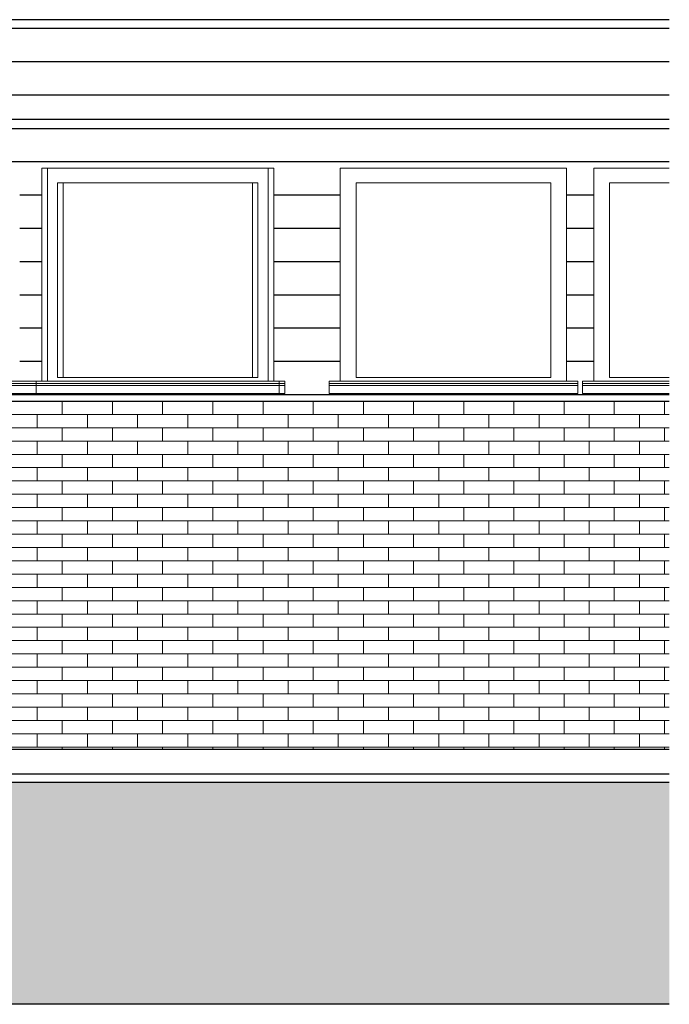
# Model space of a CAD drawing. Header units: millimetres. Extents: x -82736 to -49966, y 850 to 13065.
# Tile 28 of 28: x -52894 to -49966, y 2500 to 6940. Entities that reach past the tile are written whole.
import ezdxf

# ---------------------------------------------------------------- set-up
doc = ezdxf.new("R2010")
doc.units = ezdxf.units.MM
doc.header["$LTSCALE"] = 0.5
doc.header["$MEASUREMENT"] = 0
doc.linetypes.add('PLINE', pattern=[0])
for name, color, linetype in [('232- Ikke-bærende yttervegger', 7, 'Continuous'), ('232- Ikke-bærende yttervegger (Skravur)', 7, 'Continuous'), ('286- Baldakiner og skjermtak', 7, 'Continuous'), ('286- Baldakiner og skjermtak (Skravur)', 7, 'Continuous'), ('71-- Bearbeidet terreng', 7, 'Continuous'), ('71-- Bearbeidet terreng (Skravur)', 7, 'Continuous')]:
    doc.layers.add(name, color=color, linetype=linetype)
doc.layers.add('234- Vinduer_ dører_ porter', color=7, linetype='Continuous', lineweight=0)
doc.layers.add('235- Utvendig kledning og overflate', color=7, linetype='Continuous', lineweight=0)

# ---------------------------------------------------------------- blocks, each defined once
blk = doc.blocks.new('*X75')
at = {"layer": '235- Utvendig kledning og overflate', "linetype": 'PLINE'}
for p, q in [((-52702.3, 5160), (-52702.3, 5220)), ((-52702.3, 5160), (-52702.3, 5220)), ((-52476.1, 5160), (-52476.1, 5220)), ((-52476.1, 5160), (-52476.1, 5220)), ((-52249.9, 5160), (-52249.9, 5220)), ((-52249.9, 5160), (-52249.9, 5220)), ((-52023.7, 5160), (-52023.7, 5220)), ((-52023.7, 5160), (-52023.7, 5220)), ((-51797.5, 5160), (-51797.5, 5220)), ((-51797.5, 5160), (-51797.5, 5220)), ((-51571.3, 5160), (-51571.3, 5220)), ((-51571.3, 5160), (-51571.3, 5220)), ((-51345.1, 5160), (-51345.1, 5220)), ((-51345.1, 5160), (-51345.1, 5220)), ((-51118.9, 5160), (-51118.9, 5220)), ((-51118.9, 5160), (-51118.9, 5220)), ((-50892.7, 5160), (-50892.7, 5220)), ((-50892.7, 5160), (-50892.7, 5220)), ((-50666.6, 5160), (-50666.6, 5220)), ((-50666.6, 5160), (-50666.6, 5220)), ((-50440.4, 5160), (-50440.4, 5220)), ((-50440.4, 5160), (-50440.4, 5220)), ((-50214.2, 5160), (-50214.2, 5220)), ((-50214.2, 5160), (-50214.2, 5220)), ((-49988, 5160), (-49988, 5220)), ((-49988, 5160), (-49988, 5220)), ((-52928.5, 5160), (-52702.3, 5160)), ((-52815.4, 5100), (-52815.4, 5160)), ((-52702.3, 5160), (-52476.1, 5160)), ((-52589.2, 5100), (-52589.2, 5160)), ((-52476.1, 5160), (-52249.9, 5160)), ((-52363, 5100), (-52363, 5160)), ((-52249.9, 5160), (-52023.7, 5160)), ((-52136.8, 5100), (-52136.8, 5160)), ((-52023.7, 5160), (-51797.5, 5160)), ((-51910.6, 5100), (-51910.6, 5160)), ((-51797.5, 5160), (-51571.3, 5160)), ((-51684.4, 5100), (-51684.4, 5160)), ((-51571.3, 5160), (-51345.1, 5160)), ((-51458.2, 5100), (-51458.2, 5160)), ((-51345.1, 5160), (-51118.9, 5160)), ((-51232, 5100), (-51232, 5160)), ((-51118.9, 5160), (-50892.7, 5160)), ((-51005.8, 5100), (-51005.8, 5160)), ((-50892.7, 5160), (-50666.6, 5160)), ((-50779.7, 5100), (-50779.7, 5160)), ((-50666.6, 5160), (-50440.4, 5160)), ((-50553.5, 5100), (-50553.5, 5160)), ((-50440.4, 5160), (-50214.2, 5160)), ((-50327.3, 5100), (-50327.3, 5160)), ((-50214.2, 5160), (-49988, 5160)), ((-50101.1, 5100), (-50101.1, 5160)), ((-49988, 5160), (-49966.4, 5160)), ((-52702.3, 5100), (-52928.5, 5100)), ((-52476.1, 5100), (-52702.3, 5100)), ((-52702.3, 5040), (-52702.3, 5100)), ((-52702.3, 5040), (-52702.3, 5100)), ((-52249.9, 5100), (-52476.1, 5100)), ((-52476.1, 5040), (-52476.1, 5100)), ((-52476.1, 5040), (-52476.1, 5100)), ((-52023.7, 5100), (-52249.9, 5100)), ((-52249.9, 5040), (-52249.9, 5100)), ((-52249.9, 5040), (-52249.9, 5100)), ((-51797.5, 5100), (-52023.7, 5100)), ((-52023.7, 5040), (-52023.7, 5100)), ((-52023.7, 5040), (-52023.7, 5100)), ((-51571.3, 5100), (-51797.5, 5100)), ((-51797.5, 5040), (-51797.5, 5100)), ((-51797.5, 5040), (-51797.5, 5100)), ((-51345.1, 5100), (-51571.3, 5100)), ((-51571.3, 5040), (-51571.3, 5100)), ((-51571.3, 5040), (-51571.3, 5100)), ((-51118.9, 5100), (-51345.1, 5100)), ((-51345.1, 5040), (-51345.1, 5100)), ((-51345.1, 5040), (-51345.1, 5100)), ((-50892.7, 5100), (-51118.9, 5100)), ((-51118.9, 5040), (-51118.9, 5100)), ((-51118.9, 5040), (-51118.9, 5100)), ((-50666.6, 5100), (-50892.7, 5100)), ((-50892.7, 5040), (-50892.7, 5100)), ((-50892.7, 5040), (-50892.7, 5100)), ((-50440.4, 5100), (-50666.6, 5100)), ((-50666.6, 5040), (-50666.6, 5100)), ((-50666.6, 5040), (-50666.6, 5100)), ((-50214.2, 5100), (-50440.4, 5100)), ((-50440.4, 5040), (-50440.4, 5100)), ((-50440.4, 5040), (-50440.4, 5100)), ((-49988, 5100), (-50214.2, 5100)), ((-50214.2, 5040), (-50214.2, 5100)), ((-50214.2, 5040), (-50214.2, 5100)), ((-49966.4, 5100), (-49988, 5100)), ((-49988, 5040), (-49988, 5100)), ((-49988, 5040), (-49988, 5100)), ((-52928.5, 5040), (-52702.3, 5040)), ((-52815.4, 4980), (-52815.4, 5040)), ((-52702.3, 5040), (-52476.1, 5040)), ((-52589.2, 4980), (-52589.2, 5040)), ((-52476.1, 5040), (-52249.9, 5040)), ((-52363, 4980), (-52363, 5040)), ((-52249.9, 5040), (-52023.7, 5040)), ((-52136.8, 4980), (-52136.8, 5040)), ((-52023.7, 5040), (-51797.5, 5040)), ((-51910.6, 4980), (-51910.6, 5040)), ((-51797.5, 5040), (-51571.3, 5040)), ((-51684.4, 4980), (-51684.4, 5040)), ((-51571.3, 5040), (-51345.1, 5040)), ((-51458.2, 4980), (-51458.2, 5040)), ((-51345.1, 5040), (-51118.9, 5040)), ((-51232, 4980), (-51232, 5040)), ((-51118.9, 5040), (-50892.7, 5040)), ((-51005.8, 4980), (-51005.8, 5040)), ((-50892.7, 5040), (-50666.6, 5040)), ((-50779.7, 4980), (-50779.7, 5040)), ((-50666.6, 5040), (-50440.4, 5040)), ((-50553.5, 4980), (-50553.5, 5040)), ((-50440.4, 5040), (-50214.2, 5040)), ((-50327.3, 4980), (-50327.3, 5040)), ((-50214.2, 5040), (-49988, 5040)), ((-50101.1, 4980), (-50101.1, 5040)), ((-49988, 5040), (-49966.4, 5040)), ((-52702.3, 4980), (-52928.5, 4980)), ((-52476.1, 4980), (-52702.3, 4980)), ((-52702.3, 4920), (-52702.3, 4980)), ((-52702.3, 4920), (-52702.3, 4980)), ((-52249.9, 4980), (-52476.1, 4980)), ((-52476.1, 4920), (-52476.1, 4980)), ((-52476.1, 4920), (-52476.1, 4980)), ((-52023.7, 4980), (-52249.9, 4980)), ((-52249.9, 4920), (-52249.9, 4980)), ((-52249.9, 4920), (-52249.9, 4980)), ((-51797.5, 4980), (-52023.7, 4980)), ((-52023.7, 4920), (-52023.7, 4980)), ((-52023.7, 4920), (-52023.7, 4980)), ((-51571.3, 4980), (-51797.5, 4980)), ((-51797.5, 4920), (-51797.5, 4980)), ((-51797.5, 4920), (-51797.5, 4980)), ((-51345.1, 4980), (-51571.3, 4980)), ((-51571.3, 4920), (-51571.3, 4980)), ((-51571.3, 4920), (-51571.3, 4980)), ((-51118.9, 4980), (-51345.1, 4980)), ((-51345.1, 4920), (-51345.1, 4980)), ((-51345.1, 4920), (-51345.1, 4980)), ((-50892.7, 4980), (-51118.9, 4980)), ((-51118.9, 4920), (-51118.9, 4980)), ((-51118.9, 4920), (-51118.9, 4980)), ((-50666.6, 4980), (-50892.7, 4980)), ((-50892.7, 4920), (-50892.7, 4980)), ((-50892.7, 4920), (-50892.7, 4980)), ((-50440.4, 4980), (-50666.6, 4980)), ((-50666.6, 4920), (-50666.6, 4980)), ((-50666.6, 4920), (-50666.6, 4980)), ((-50214.2, 4980), (-50440.4, 4980)), ((-50440.4, 4920), (-50440.4, 4980)), ((-50440.4, 4920), (-50440.4, 4980)), ((-49988, 4980), (-50214.2, 4980)), ((-50214.2, 4920), (-50214.2, 4980)), ((-50214.2, 4920), (-50214.2, 4980)), ((-49966.4, 4980), (-49988, 4980)), ((-49988, 4920), (-49988, 4980)), ((-49988, 4920), (-49988, 4980)), ((-52928.5, 4920), (-52702.3, 4920)), ((-52815.4, 4860), (-52815.4, 4920)), ((-52702.3, 4920), (-52476.1, 4920)), ((-52589.2, 4860), (-52589.2, 4920)), ((-52476.1, 4920), (-52249.9, 4920)), ((-52363, 4860), (-52363, 4920)), ((-52249.9, 4920), (-52023.7, 4920)), ((-52136.8, 4860), (-52136.8, 4920)), ((-52023.7, 4920), (-51797.5, 4920)), ((-51910.6, 4860), (-51910.6, 4920)), ((-51797.5, 4920), (-51571.3, 4920)), ((-51684.4, 4860), (-51684.4, 4920)), ((-51571.3, 4920), (-51345.1, 4920)), ((-51458.2, 4860), (-51458.2, 4920)), ((-51345.1, 4920), (-51118.9, 4920)), ((-51232, 4860), (-51232, 4920)), ((-51118.9, 4920), (-50892.7, 4920)), ((-51005.8, 4860), (-51005.8, 4920)), ((-50892.7, 4920), (-50666.6, 4920)), ((-50779.7, 4860), (-50779.7, 4920)), ((-50666.6, 4920), (-50440.4, 4920)), ((-50553.5, 4860), (-50553.5, 4920)), ((-50440.4, 4920), (-50214.2, 4920)), ((-50327.3, 4860), (-50327.3, 4920)), ((-50214.2, 4920), (-49988, 4920)), ((-50101.1, 4860), (-50101.1, 4920)), ((-49988, 4920), (-49966.4, 4920)), ((-52702.3, 4860), (-52928.5, 4860)), ((-52476.1, 4860), (-52702.3, 4860)), ((-52702.3, 4800), (-52702.3, 4860)), ((-52702.3, 4800), (-52702.3, 4860)), ((-52249.9, 4860), (-52476.1, 4860)), ((-52476.1, 4800), (-52476.1, 4860)), ((-52476.1, 4800), (-52476.1, 4860)), ((-52023.7, 4860), (-52249.9, 4860)), ((-52249.9, 4800), (-52249.9, 4860)), ((-52249.9, 4800), (-52249.9, 4860)), ((-51797.5, 4860), (-52023.7, 4860)), ((-52023.7, 4800), (-52023.7, 4860)), ((-52023.7, 4800), (-52023.7, 4860)), ((-51571.3, 4860), (-51797.5, 4860)), ((-51797.5, 4800), (-51797.5, 4860)), ((-51797.5, 4800), (-51797.5, 4860)), ((-51345.1, 4860), (-51571.3, 4860)), ((-51571.3, 4800), (-51571.3, 4860)), ((-51571.3, 4800), (-51571.3, 4860)), ((-51118.9, 4860), (-51345.1, 4860)), ((-51345.1, 4800), (-51345.1, 4860)), ((-51345.1, 4800), (-51345.1, 4860)), ((-50892.7, 4860), (-51118.9, 4860)), ((-51118.9, 4800), (-51118.9, 4860)), ((-51118.9, 4800), (-51118.9, 4860)), ((-50666.6, 4860), (-50892.7, 4860)), ((-50892.7, 4800), (-50892.7, 4860)), ((-50892.7, 4800), (-50892.7, 4860)), ((-50440.4, 4860), (-50666.6, 4860)), ((-50666.6, 4800), (-50666.6, 4860)), ((-50666.6, 4800), (-50666.6, 4860)), ((-50214.2, 4860), (-50440.4, 4860)), ((-50440.4, 4800), (-50440.4, 4860)), ((-50440.4, 4800), (-50440.4, 4860)), ((-49988, 4860), (-50214.2, 4860)), ((-50214.2, 4800), (-50214.2, 4860)), ((-50214.2, 4800), (-50214.2, 4860)), ((-49966.4, 4860), (-49988, 4860)), ((-49988, 4800), (-49988, 4860)), ((-49988, 4800), (-49988, 4860)), ((-52928.5, 4800), (-52702.3, 4800)), ((-52815.4, 4740), (-52815.4, 4800)), ((-52702.3, 4800), (-52476.1, 4800)), ((-52589.2, 4740), (-52589.2, 4800)), ((-52476.1, 4800), (-52249.9, 4800)), ((-52363, 4740), (-52363, 4800)), ((-52249.9, 4800), (-52023.7, 4800)), ((-52136.8, 4740), (-52136.8, 4800)), ((-52023.7, 4800), (-51797.5, 4800)), ((-51910.6, 4740), (-51910.6, 4800)), ((-51797.5, 4800), (-51571.3, 4800)), ((-51684.4, 4740), (-51684.4, 4800)), ((-51571.3, 4800), (-51345.1, 4800)), ((-51458.2, 4740), (-51458.2, 4800)), ((-51345.1, 4800), (-51118.9, 4800)), ((-51232, 4740), (-51232, 4800)), ((-51118.9, 4800), (-50892.7, 4800)), ((-51005.8, 4740), (-51005.8, 4800)), ((-50892.7, 4800), (-50666.6, 4800)), ((-50779.7, 4740), (-50779.7, 4800)), ((-50666.6, 4800), (-50440.4, 4800)), ((-50553.5, 4740), (-50553.5, 4800)), ((-50440.4, 4800), (-50214.2, 4800)), ((-50327.3, 4740), (-50327.3, 4800)), ((-50214.2, 4800), (-49988, 4800)), ((-50101.1, 4740), (-50101.1, 4800)), ((-49988, 4800), (-49966.4, 4800)), ((-52702.3, 4740), (-52928.5, 4740)), ((-52476.1, 4740), (-52702.3, 4740)), ((-52702.3, 4680), (-52702.3, 4740)), ((-52702.3, 4680), (-52702.3, 4740)), ((-52249.9, 4740), (-52476.1, 4740)), ((-52476.1, 4680), (-52476.1, 4740)), ((-52476.1, 4680), (-52476.1, 4740)), ((-52023.7, 4740), (-52249.9, 4740)), ((-52249.9, 4680), (-52249.9, 4740)), ((-52249.9, 4680), (-52249.9, 4740)), ((-51797.5, 4740), (-52023.7, 4740)), ((-52023.7, 4680), (-52023.7, 4740)), ((-52023.7, 4680), (-52023.7, 4740)), ((-51571.3, 4740), (-51797.5, 4740)), ((-51797.5, 4680), (-51797.5, 4740)), ((-51797.5, 4680), (-51797.5, 4740)), ((-51345.1, 4740), (-51571.3, 4740)), ((-51571.3, 4680), (-51571.3, 4740)), ((-51571.3, 4680), (-51571.3, 4740)), ((-51118.9, 4740), (-51345.1, 4740)), ((-51345.1, 4680), (-51345.1, 4740)), ((-51345.1, 4680), (-51345.1, 4740)), ((-50892.7, 4740), (-51118.9, 4740)), ((-51118.9, 4680), (-51118.9, 4740)), ((-51118.9, 4680), (-51118.9, 4740)), ((-50666.6, 4740), (-50892.7, 4740)), ((-50892.7, 4680), (-50892.7, 4740)), ((-50892.7, 4680), (-50892.7, 4740)), ((-50440.4, 4740), (-50666.6, 4740)), ((-50666.6, 4680), (-50666.6, 4740)), ((-50666.6, 4680), (-50666.6, 4740)), ((-50214.2, 4740), (-50440.4, 4740)), ((-50440.4, 4680), (-50440.4, 4740)), ((-50440.4, 4680), (-50440.4, 4740)), ((-49988, 4740), (-50214.2, 4740)), ((-50214.2, 4680), (-50214.2, 4740)), ((-50214.2, 4680), (-50214.2, 4740)), ((-49966.4, 4740), (-49988, 4740)), ((-49988, 4680), (-49988, 4740)), ((-49988, 4680), (-49988, 4740)), ((-52928.5, 4680), (-52702.3, 4680)), ((-52815.4, 4620), (-52815.4, 4680)), ((-52702.3, 4680), (-52476.1, 4680)), ((-52589.2, 4620), (-52589.2, 4680)), ((-52476.1, 4680), (-52249.9, 4680)), ((-52363, 4620), (-52363, 4680)), ((-52249.9, 4680), (-52023.7, 4680)), ((-52136.8, 4620), (-52136.8, 4680)), ((-52023.7, 4680), (-51797.5, 4680)), ((-51910.6, 4620), (-51910.6, 4680)), ((-51797.5, 4680), (-51571.3, 4680)), ((-51684.4, 4620), (-51684.4, 4680)), ((-51571.3, 4680), (-51345.1, 4680)), ((-51458.2, 4620), (-51458.2, 4680)), ((-51345.1, 4680), (-51118.9, 4680)), ((-51232, 4620), (-51232, 4680)), ((-51118.9, 4680), (-50892.7, 4680)), ((-51005.8, 4620), (-51005.8, 4680)), ((-50892.7, 4680), (-50666.6, 4680)), ((-50779.7, 4620), (-50779.7, 4680)), ((-50666.6, 4680), (-50440.4, 4680)), ((-50553.5, 4620), (-50553.5, 4680)), ((-50440.4, 4680), (-50214.2, 4680)), ((-50327.3, 4620), (-50327.3, 4680)), ((-50214.2, 4680), (-49988, 4680)), ((-50101.1, 4620), (-50101.1, 4680)), ((-49988, 4680), (-49966.4, 4680)), ((-52702.3, 4620), (-52928.5, 4620)), ((-52476.1, 4620), (-52702.3, 4620)), ((-52702.3, 4560), (-52702.3, 4620)), ((-52702.3, 4560), (-52702.3, 4620)), ((-52249.9, 4620), (-52476.1, 4620)), ((-52476.1, 4560), (-52476.1, 4620)), ((-52476.1, 4560), (-52476.1, 4620)), ((-52023.7, 4620), (-52249.9, 4620)), ((-52249.9, 4560), (-52249.9, 4620)), ((-52249.9, 4560), (-52249.9, 4620)), ((-51797.5, 4620), (-52023.7, 4620)), ((-52023.7, 4560), (-52023.7, 4620)), ((-52023.7, 4560), (-52023.7, 4620)), ((-51571.3, 4620), (-51797.5, 4620)), ((-51797.5, 4560), (-51797.5, 4620)), ((-51797.5, 4560), (-51797.5, 4620)), ((-51345.1, 4620), (-51571.3, 4620)), ((-51571.3, 4560), (-51571.3, 4620)), ((-51571.3, 4560), (-51571.3, 4620)), ((-51118.9, 4620), (-51345.1, 4620)), ((-51345.1, 4560), (-51345.1, 4620)), ((-51345.1, 4560), (-51345.1, 4620)), ((-50892.7, 4620), (-51118.9, 4620)), ((-51118.9, 4560), (-51118.9, 4620)), ((-51118.9, 4560), (-51118.9, 4620)), ((-50666.6, 4620), (-50892.7, 4620)), ((-50892.7, 4560), (-50892.7, 4620)), ((-50892.7, 4560), (-50892.7, 4620)), ((-50440.4, 4620), (-50666.6, 4620)), ((-50666.6, 4560), (-50666.6, 4620)), ((-50666.6, 4560), (-50666.6, 4620)), ((-50214.2, 4620), (-50440.4, 4620)), ((-50440.4, 4560), (-50440.4, 4620)), ((-50440.4, 4560), (-50440.4, 4620)), ((-49988, 4620), (-50214.2, 4620)), ((-50214.2, 4560), (-50214.2, 4620)), ((-50214.2, 4560), (-50214.2, 4620)), ((-49966.4, 4620), (-49988, 4620)), ((-49988, 4560), (-49988, 4620)), ((-49988, 4560), (-49988, 4620)), ((-52928.5, 4560), (-52702.3, 4560)), ((-52815.4, 4500), (-52815.4, 4560)), ((-52702.3, 4560), (-52476.1, 4560)), ((-52589.2, 4500), (-52589.2, 4560)), ((-52476.1, 4560), (-52249.9, 4560)), ((-52363, 4500), (-52363, 4560)), ((-52249.9, 4560), (-52023.7, 4560)), ((-52136.8, 4500), (-52136.8, 4560)), ((-52023.7, 4560), (-51797.5, 4560)), ((-51910.6, 4500), (-51910.6, 4560)), ((-51797.5, 4560), (-51571.3, 4560)), ((-51684.4, 4500), (-51684.4, 4560)), ((-51571.3, 4560), (-51345.1, 4560)), ((-51458.2, 4500), (-51458.2, 4560)), ((-51345.1, 4560), (-51118.9, 4560)), ((-51232, 4500), (-51232, 4560)), ((-51118.9, 4560), (-50892.7, 4560)), ((-51005.8, 4500), (-51005.8, 4560)), ((-50892.7, 4560), (-50666.6, 4560)), ((-50779.7, 4500), (-50779.7, 4560)), ((-50666.6, 4560), (-50440.4, 4560)), ((-50553.5, 4500), (-50553.5, 4560)), ((-50440.4, 4560), (-50214.2, 4560)), ((-50327.3, 4500), (-50327.3, 4560)), ((-50214.2, 4560), (-49988, 4560)), ((-50101.1, 4500), (-50101.1, 4560)), ((-49988, 4560), (-49966.4, 4560)), ((-52702.3, 4500), (-52928.5, 4500)), ((-52476.1, 4500), (-52702.3, 4500)), ((-52702.3, 4440), (-52702.3, 4500)), ((-52702.3, 4440), (-52702.3, 4500)), ((-52249.9, 4500), (-52476.1, 4500)), ((-52476.1, 4440), (-52476.1, 4500)), ((-52476.1, 4440), (-52476.1, 4500)), ((-52023.7, 4500), (-52249.9, 4500)), ((-52249.9, 4440), (-52249.9, 4500)), ((-52249.9, 4440), (-52249.9, 4500)), ((-51797.5, 4500), (-52023.7, 4500)), ((-52023.7, 4440), (-52023.7, 4500)), ((-52023.7, 4440), (-52023.7, 4500)), ((-51571.3, 4500), (-51797.5, 4500)), ((-51797.5, 4440), (-51797.5, 4500)), ((-51797.5, 4440), (-51797.5, 4500)), ((-51345.1, 4500), (-51571.3, 4500)), ((-51571.3, 4440), (-51571.3, 4500)), ((-51571.3, 4440), (-51571.3, 4500)), ((-51118.9, 4500), (-51345.1, 4500)), ((-51345.1, 4440), (-51345.1, 4500)), ((-51345.1, 4440), (-51345.1, 4500)), ((-50892.7, 4500), (-51118.9, 4500)), ((-51118.9, 4440), (-51118.9, 4500)), ((-51118.9, 4440), (-51118.9, 4500)), ((-50666.6, 4500), (-50892.7, 4500)), ((-50892.7, 4440), (-50892.7, 4500)), ((-50892.7, 4440), (-50892.7, 4500)), ((-50440.4, 4500), (-50666.6, 4500)), ((-50666.6, 4440), (-50666.6, 4500)), ((-50666.6, 4440), (-50666.6, 4500)), ((-50214.2, 4500), (-50440.4, 4500)), ((-50440.4, 4440), (-50440.4, 4500)), ((-50440.4, 4440), (-50440.4, 4500)), ((-49988, 4500), (-50214.2, 4500)), ((-50214.2, 4440), (-50214.2, 4500)), ((-50214.2, 4440), (-50214.2, 4500)), ((-49966.4, 4500), (-49988, 4500)), ((-49988, 4440), (-49988, 4500)), ((-49988, 4440), (-49988, 4500)), ((-52928.5, 4440), (-52702.3, 4440)), ((-52815.4, 4380), (-52815.4, 4440)), ((-52702.3, 4440), (-52476.1, 4440)), ((-52589.2, 4380), (-52589.2, 4440)), ((-52476.1, 4440), (-52249.9, 4440)), ((-52363, 4380), (-52363, 4440)), ((-52249.9, 4440), (-52023.7, 4440)), ((-52136.8, 4380), (-52136.8, 4440)), ((-52023.7, 4440), (-51797.5, 4440)), ((-51910.6, 4380), (-51910.6, 4440)), ((-51797.5, 4440), (-51571.3, 4440)), ((-51684.4, 4380), (-51684.4, 4440)), ((-51571.3, 4440), (-51345.1, 4440)), ((-51458.2, 4380), (-51458.2, 4440)), ((-51345.1, 4440), (-51118.9, 4440)), ((-51232, 4380), (-51232, 4440)), ((-51118.9, 4440), (-50892.7, 4440)), ((-51005.8, 4380), (-51005.8, 4440)), ((-50892.7, 4440), (-50666.6, 4440)), ((-50779.7, 4380), (-50779.7, 4440)), ((-50666.6, 4440), (-50440.4, 4440)), ((-50553.5, 4380), (-50553.5, 4440)), ((-50440.4, 4440), (-50214.2, 4440)), ((-50327.3, 4380), (-50327.3, 4440)), ((-50214.2, 4440), (-49988, 4440)), ((-50101.1, 4380), (-50101.1, 4440)), ((-49988, 4440), (-49966.4, 4440)), ((-52702.3, 4380), (-52928.5, 4380)), ((-52476.1, 4380), (-52702.3, 4380)), ((-52702.3, 4320), (-52702.3, 4380)), ((-52702.3, 4320), (-52702.3, 4380)), ((-52249.9, 4380), (-52476.1, 4380)), ((-52476.1, 4320), (-52476.1, 4380)), ((-52476.1, 4320), (-52476.1, 4380)), ((-52023.7, 4380), (-52249.9, 4380)), ((-52249.9, 4320), (-52249.9, 4380)), ((-52249.9, 4320), (-52249.9, 4380)), ((-51797.5, 4380), (-52023.7, 4380)), ((-52023.7, 4320), (-52023.7, 4380)), ((-52023.7, 4320), (-52023.7, 4380)), ((-51571.3, 4380), (-51797.5, 4380)), ((-51797.5, 4320), (-51797.5, 4380)), ((-51797.5, 4320), (-51797.5, 4380)), ((-51345.1, 4380), (-51571.3, 4380)), ((-51571.3, 4320), (-51571.3, 4380)), ((-51571.3, 4320), (-51571.3, 4380)), ((-51118.9, 4380), (-51345.1, 4380)), ((-51345.1, 4320), (-51345.1, 4380)), ((-51345.1, 4320), (-51345.1, 4380)), ((-50892.7, 4380), (-51118.9, 4380)), ((-51118.9, 4320), (-51118.9, 4380)), ((-51118.9, 4320), (-51118.9, 4380)), ((-50666.6, 4380), (-50892.7, 4380)), ((-50892.7, 4320), (-50892.7, 4380)), ((-50892.7, 4320), (-50892.7, 4380)), ((-50440.4, 4380), (-50666.6, 4380)), ((-50666.6, 4320), (-50666.6, 4380)), ((-50666.6, 4320), (-50666.6, 4380)), ((-50214.2, 4380), (-50440.4, 4380)), ((-50440.4, 4320), (-50440.4, 4380)), ((-50440.4, 4320), (-50440.4, 4380)), ((-49988, 4380), (-50214.2, 4380)), ((-50214.2, 4320), (-50214.2, 4380)), ((-50214.2, 4320), (-50214.2, 4380)), ((-49966.4, 4380), (-49988, 4380)), ((-49988, 4320), (-49988, 4380)), ((-49988, 4320), (-49988, 4380)), ((-52928.5, 4320), (-52702.3, 4320)), ((-52815.4, 4260), (-52815.4, 4320)), ((-52702.3, 4320), (-52476.1, 4320)), ((-52589.2, 4260), (-52589.2, 4320)), ((-52476.1, 4320), (-52249.9, 4320)), ((-52363, 4260), (-52363, 4320)), ((-52249.9, 4320), (-52023.7, 4320)), ((-52136.8, 4260), (-52136.8, 4320)), ((-52023.7, 4320), (-51797.5, 4320)), ((-51910.6, 4260), (-51910.6, 4320)), ((-51797.5, 4320), (-51571.3, 4320)), ((-51684.4, 4260), (-51684.4, 4320)), ((-51571.3, 4320), (-51345.1, 4320)), ((-51458.2, 4260), (-51458.2, 4320)), ((-51345.1, 4320), (-51118.9, 4320)), ((-51232, 4260), (-51232, 4320)), ((-51118.9, 4320), (-50892.7, 4320)), ((-51005.8, 4260), (-51005.8, 4320)), ((-50892.7, 4320), (-50666.6, 4320)), ((-50779.7, 4260), (-50779.7, 4320)), ((-50666.6, 4320), (-50440.4, 4320)), ((-50553.5, 4260), (-50553.5, 4320)), ((-50440.4, 4320), (-50214.2, 4320)), ((-50327.3, 4260), (-50327.3, 4320)), ((-50214.2, 4320), (-49988, 4320)), ((-50101.1, 4260), (-50101.1, 4320)), ((-49988, 4320), (-49966.4, 4320)), ((-52702.3, 4260), (-52928.5, 4260)), ((-52476.1, 4260), (-52702.3, 4260)), ((-52702.3, 4200), (-52702.3, 4260)), ((-52702.3, 4200), (-52702.3, 4260)), ((-52249.9, 4260), (-52476.1, 4260)), ((-52476.1, 4200), (-52476.1, 4260)), ((-52476.1, 4200), (-52476.1, 4260)), ((-52023.7, 4260), (-52249.9, 4260)), ((-52249.9, 4200), (-52249.9, 4260)), ((-52249.9, 4200), (-52249.9, 4260)), ((-51797.5, 4260), (-52023.7, 4260)), ((-52023.7, 4200), (-52023.7, 4260)), ((-52023.7, 4200), (-52023.7, 4260)), ((-51571.3, 4260), (-51797.5, 4260)), ((-51797.5, 4200), (-51797.5, 4260)), ((-51797.5, 4200), (-51797.5, 4260)), ((-51345.1, 4260), (-51571.3, 4260)), ((-51571.3, 4200), (-51571.3, 4260)), ((-51571.3, 4200), (-51571.3, 4260)), ((-51118.9, 4260), (-51345.1, 4260)), ((-51345.1, 4200), (-51345.1, 4260)), ((-51345.1, 4200), (-51345.1, 4260)), ((-50892.7, 4260), (-51118.9, 4260)), ((-51118.9, 4200), (-51118.9, 4260)), ((-51118.9, 4200), (-51118.9, 4260)), ((-50666.6, 4260), (-50892.7, 4260)), ((-50892.7, 4200), (-50892.7, 4260)), ((-50892.7, 4200), (-50892.7, 4260)), ((-50440.4, 4260), (-50666.6, 4260)), ((-50666.6, 4200), (-50666.6, 4260)), ((-50666.6, 4200), (-50666.6, 4260)), ((-50214.2, 4260), (-50440.4, 4260)), ((-50440.4, 4200), (-50440.4, 4260)), ((-50440.4, 4200), (-50440.4, 4260)), ((-49988, 4260), (-50214.2, 4260)), ((-50214.2, 4200), (-50214.2, 4260)), ((-50214.2, 4200), (-50214.2, 4260)), ((-49966.4, 4260), (-49988, 4260)), ((-49988, 4200), (-49988, 4260)), ((-49988, 4200), (-49988, 4260)), ((-52928.5, 4200), (-52702.3, 4200)), ((-52815.4, 4140), (-52815.4, 4200)), ((-52702.3, 4200), (-52476.1, 4200)), ((-52589.2, 4140), (-52589.2, 4200)), ((-52476.1, 4200), (-52249.9, 4200)), ((-52363, 4140), (-52363, 4200)), ((-52249.9, 4200), (-52023.7, 4200)), ((-52136.8, 4140), (-52136.8, 4200)), ((-52023.7, 4200), (-51797.5, 4200)), ((-51910.6, 4140), (-51910.6, 4200)), ((-51797.5, 4200), (-51571.3, 4200)), ((-51684.4, 4140), (-51684.4, 4200)), ((-51571.3, 4200), (-51345.1, 4200)), ((-51458.2, 4140), (-51458.2, 4200)), ((-51345.1, 4200), (-51118.9, 4200)), ((-51232, 4140), (-51232, 4200)), ((-51118.9, 4200), (-50892.7, 4200)), ((-51005.8, 4140), (-51005.8, 4200)), ((-50892.7, 4200), (-50666.6, 4200)), ((-50779.7, 4140), (-50779.7, 4200)), ((-50666.6, 4200), (-50440.4, 4200)), ((-50553.5, 4140), (-50553.5, 4200)), ((-50440.4, 4200), (-50214.2, 4200)), ((-50327.3, 4140), (-50327.3, 4200)), ((-50214.2, 4200), (-49988, 4200)), ((-50101.1, 4140), (-50101.1, 4200)), ((-49988, 4200), (-49966.4, 4200)), ((-52702.3, 4140), (-52928.5, 4140)), ((-52476.1, 4140), (-52702.3, 4140)), ((-52702.3, 4080), (-52702.3, 4140)), ((-52702.3, 4080), (-52702.3, 4140)), ((-52249.9, 4140), (-52476.1, 4140)), ((-52476.1, 4080), (-52476.1, 4140)), ((-52476.1, 4080), (-52476.1, 4140)), ((-52023.7, 4140), (-52249.9, 4140)), ((-52249.9, 4080), (-52249.9, 4140)), ((-52249.9, 4080), (-52249.9, 4140)), ((-51797.5, 4140), (-52023.7, 4140)), ((-52023.7, 4080), (-52023.7, 4140)), ((-52023.7, 4080), (-52023.7, 4140)), ((-51571.3, 4140), (-51797.5, 4140)), ((-51797.5, 4080), (-51797.5, 4140)), ((-51797.5, 4080), (-51797.5, 4140)), ((-51345.1, 4140), (-51571.3, 4140)), ((-51571.3, 4080), (-51571.3, 4140)), ((-51571.3, 4080), (-51571.3, 4140)), ((-51118.9, 4140), (-51345.1, 4140)), ((-51345.1, 4080), (-51345.1, 4140)), ((-51345.1, 4080), (-51345.1, 4140)), ((-50892.7, 4140), (-51118.9, 4140)), ((-51118.9, 4080), (-51118.9, 4140)), ((-51118.9, 4080), (-51118.9, 4140)), ((-50666.6, 4140), (-50892.7, 4140)), ((-50892.7, 4080), (-50892.7, 4140)), ((-50892.7, 4080), (-50892.7, 4140)), ((-50440.4, 4140), (-50666.6, 4140)), ((-50666.6, 4080), (-50666.6, 4140)), ((-50666.6, 4080), (-50666.6, 4140)), ((-50214.2, 4140), (-50440.4, 4140)), ((-50440.4, 4080), (-50440.4, 4140)), ((-50440.4, 4080), (-50440.4, 4140)), ((-49988, 4140), (-50214.2, 4140)), ((-50214.2, 4080), (-50214.2, 4140)), ((-50214.2, 4080), (-50214.2, 4140)), ((-49966.4, 4140), (-49988, 4140)), ((-49988, 4080), (-49988, 4140)), ((-49988, 4080), (-49988, 4140)), ((-52928.5, 4080), (-52702.3, 4080)), ((-52815.4, 4020), (-52815.4, 4080)), ((-52702.3, 4080), (-52476.1, 4080)), ((-52589.2, 4020), (-52589.2, 4080)), ((-52476.1, 4080), (-52249.9, 4080)), ((-52363, 4020), (-52363, 4080)), ((-52249.9, 4080), (-52023.7, 4080)), ((-52136.8, 4020), (-52136.8, 4080)), ((-52023.7, 4080), (-51797.5, 4080)), ((-51910.6, 4020), (-51910.6, 4080)), ((-51797.5, 4080), (-51571.3, 4080)), ((-51684.4, 4020), (-51684.4, 4080)), ((-51571.3, 4080), (-51345.1, 4080)), ((-51458.2, 4020), (-51458.2, 4080)), ((-51345.1, 4080), (-51118.9, 4080)), ((-51232, 4020), (-51232, 4080)), ((-51118.9, 4080), (-50892.7, 4080)), ((-51005.8, 4020), (-51005.8, 4080)), ((-50892.7, 4080), (-50666.6, 4080)), ((-50779.7, 4020), (-50779.7, 4080)), ((-50666.6, 4080), (-50440.4, 4080)), ((-50553.5, 4020), (-50553.5, 4080)), ((-50440.4, 4080), (-50214.2, 4080)), ((-50327.3, 4020), (-50327.3, 4080)), ((-50214.2, 4080), (-49988, 4080)), ((-50101.1, 4020), (-50101.1, 4080)), ((-49988, 4080), (-49966.4, 4080)), ((-52702.3, 4020), (-52928.5, 4020)), ((-52476.1, 4020), (-52702.3, 4020)), ((-52702.3, 3960), (-52702.3, 4020)), ((-52702.3, 3960), (-52702.3, 4020)), ((-52249.9, 4020), (-52476.1, 4020)), ((-52476.1, 3960), (-52476.1, 4020)), ((-52476.1, 3960), (-52476.1, 4020)), ((-52023.7, 4020), (-52249.9, 4020)), ((-52249.9, 3960), (-52249.9, 4020)), ((-52249.9, 3960), (-52249.9, 4020)), ((-51797.5, 4020), (-52023.7, 4020)), ((-52023.7, 3960), (-52023.7, 4020)), ((-52023.7, 3960), (-52023.7, 4020)), ((-51571.3, 4020), (-51797.5, 4020)), ((-51797.5, 3960), (-51797.5, 4020)), ((-51797.5, 3960), (-51797.5, 4020)), ((-51345.1, 4020), (-51571.3, 4020)), ((-51571.3, 3960), (-51571.3, 4020)), ((-51571.3, 3960), (-51571.3, 4020)), ((-51118.9, 4020), (-51345.1, 4020)), ((-51345.1, 3960), (-51345.1, 4020)), ((-51345.1, 3960), (-51345.1, 4020)), ((-50892.7, 4020), (-51118.9, 4020)), ((-51118.9, 3960), (-51118.9, 4020)), ((-51118.9, 3960), (-51118.9, 4020)), ((-50666.6, 4020), (-50892.7, 4020)), ((-50892.7, 3960), (-50892.7, 4020)), ((-50892.7, 3960), (-50892.7, 4020)), ((-50440.4, 4020), (-50666.6, 4020)), ((-50666.6, 3960), (-50666.6, 4020)), ((-50666.6, 3960), (-50666.6, 4020)), ((-50214.2, 4020), (-50440.4, 4020)), ((-50440.4, 3960), (-50440.4, 4020)), ((-50440.4, 3960), (-50440.4, 4020)), ((-49988, 4020), (-50214.2, 4020)), ((-50214.2, 3960), (-50214.2, 4020)), ((-50214.2, 3960), (-50214.2, 4020)), ((-49966.4, 4020), (-49988, 4020)), ((-49988, 3960), (-49988, 4020)), ((-49988, 3960), (-49988, 4020)), ((-52928.5, 3960), (-52702.3, 3960)), ((-52815.4, 3900), (-52815.4, 3960)), ((-52702.3, 3960), (-52476.1, 3960)), ((-52589.2, 3900), (-52589.2, 3960)), ((-52476.1, 3960), (-52249.9, 3960)), ((-52363, 3900), (-52363, 3960)), ((-52249.9, 3960), (-52023.7, 3960)), ((-52136.8, 3900), (-52136.8, 3960)), ((-52023.7, 3960), (-51797.5, 3960)), ((-51910.6, 3900), (-51910.6, 3960)), ((-51797.5, 3960), (-51571.3, 3960)), ((-51684.4, 3900), (-51684.4, 3960)), ((-51571.3, 3960), (-51345.1, 3960)), ((-51458.2, 3900), (-51458.2, 3960)), ((-51345.1, 3960), (-51118.9, 3960)), ((-51232, 3900), (-51232, 3960)), ((-51118.9, 3960), (-50892.7, 3960)), ((-51005.8, 3900), (-51005.8, 3960)), ((-50892.7, 3960), (-50666.6, 3960)), ((-50779.7, 3900), (-50779.7, 3960)), ((-50666.6, 3960), (-50440.4, 3960)), ((-50553.5, 3900), (-50553.5, 3960)), ((-50440.4, 3960), (-50214.2, 3960)), ((-50327.3, 3900), (-50327.3, 3960)), ((-50214.2, 3960), (-49988, 3960)), ((-50101.1, 3900), (-50101.1, 3960)), ((-49988, 3960), (-49966.4, 3960)), ((-52702.3, 3900), (-52928.5, 3900)), ((-52476.1, 3900), (-52702.3, 3900)), ((-52702.3, 3840), (-52702.3, 3900)), ((-52702.3, 3840), (-52702.3, 3900)), ((-52249.9, 3900), (-52476.1, 3900)), ((-52476.1, 3840), (-52476.1, 3900)), ((-52476.1, 3840), (-52476.1, 3900)), ((-52023.7, 3900), (-52249.9, 3900)), ((-52249.9, 3840), (-52249.9, 3900)), ((-52249.9, 3840), (-52249.9, 3900)), ((-51797.5, 3900), (-52023.7, 3900)), ((-52023.7, 3840), (-52023.7, 3900)), ((-52023.7, 3840), (-52023.7, 3900)), ((-51571.3, 3900), (-51797.5, 3900)), ((-51797.5, 3840), (-51797.5, 3900)), ((-51797.5, 3840), (-51797.5, 3900)), ((-51345.1, 3900), (-51571.3, 3900)), ((-51571.3, 3840), (-51571.3, 3900)), ((-51571.3, 3840), (-51571.3, 3900)), ((-51118.9, 3900), (-51345.1, 3900)), ((-51345.1, 3840), (-51345.1, 3900)), ((-51345.1, 3840), (-51345.1, 3900)), ((-50892.7, 3900), (-51118.9, 3900)), ((-51118.9, 3840), (-51118.9, 3900)), ((-51118.9, 3840), (-51118.9, 3900)), ((-50666.6, 3900), (-50892.7, 3900)), ((-50892.7, 3840), (-50892.7, 3900)), ((-50892.7, 3840), (-50892.7, 3900)), ((-50440.4, 3900), (-50666.6, 3900)), ((-50666.6, 3840), (-50666.6, 3900)), ((-50666.6, 3840), (-50666.6, 3900)), ((-50214.2, 3900), (-50440.4, 3900)), ((-50440.4, 3840), (-50440.4, 3900)), ((-50440.4, 3840), (-50440.4, 3900)), ((-49988, 3900), (-50214.2, 3900)), ((-50214.2, 3840), (-50214.2, 3900)), ((-50214.2, 3840), (-50214.2, 3900)), ((-49966.4, 3900), (-49988, 3900)), ((-49988, 3840), (-49988, 3900)), ((-49988, 3840), (-49988, 3900)), ((-52928.5, 3840), (-52702.3, 3840)), ((-52815.4, 3780), (-52815.4, 3840)), ((-52702.3, 3840), (-52476.1, 3840)), ((-52589.2, 3780), (-52589.2, 3840)), ((-52476.1, 3840), (-52249.9, 3840)), ((-52363, 3780), (-52363, 3840)), ((-52249.9, 3840), (-52023.7, 3840)), ((-52136.8, 3780), (-52136.8, 3840)), ((-52023.7, 3840), (-51797.5, 3840)), ((-51910.6, 3780), (-51910.6, 3840)), ((-51797.5, 3840), (-51571.3, 3840)), ((-51684.4, 3780), (-51684.4, 3840)), ((-51571.3, 3840), (-51345.1, 3840)), ((-51458.2, 3780), (-51458.2, 3840)), ((-51345.1, 3840), (-51118.9, 3840)), ((-51232, 3780), (-51232, 3840)), ((-51118.9, 3840), (-50892.7, 3840)), ((-51005.8, 3780), (-51005.8, 3840)), ((-50892.7, 3840), (-50666.6, 3840)), ((-50779.7, 3780), (-50779.7, 3840)), ((-50666.6, 3840), (-50440.4, 3840)), ((-50553.5, 3780), (-50553.5, 3840)), ((-50440.4, 3840), (-50214.2, 3840)), ((-50327.3, 3780), (-50327.3, 3840)), ((-50214.2, 3840), (-49988, 3840)), ((-50101.1, 3780), (-50101.1, 3840)), ((-49988, 3840), (-49966.4, 3840)), ((-52702.3, 3780), (-52928.5, 3780)), ((-52476.1, 3780), (-52702.3, 3780)), ((-52702.3, 3720), (-52702.3, 3780)), ((-52702.3, 3720), (-52702.3, 3780)), ((-52249.9, 3780), (-52476.1, 3780)), ((-52476.1, 3720), (-52476.1, 3780)), ((-52476.1, 3720), (-52476.1, 3780)), ((-52023.7, 3780), (-52249.9, 3780)), ((-52249.9, 3720), (-52249.9, 3780)), ((-52249.9, 3720), (-52249.9, 3780)), ((-51797.5, 3780), (-52023.7, 3780)), ((-52023.7, 3720), (-52023.7, 3780)), ((-52023.7, 3720), (-52023.7, 3780)), ((-51571.3, 3780), (-51797.5, 3780)), ((-51797.5, 3720), (-51797.5, 3780)), ((-51797.5, 3720), (-51797.5, 3780)), ((-51345.1, 3780), (-51571.3, 3780)), ((-51571.3, 3720), (-51571.3, 3780)), ((-51571.3, 3720), (-51571.3, 3780)), ((-51118.9, 3780), (-51345.1, 3780)), ((-51345.1, 3720), (-51345.1, 3780)), ((-51345.1, 3720), (-51345.1, 3780)), ((-50892.7, 3780), (-51118.9, 3780)), ((-51118.9, 3720), (-51118.9, 3780)), ((-51118.9, 3720), (-51118.9, 3780)), ((-50666.6, 3780), (-50892.7, 3780)), ((-50892.7, 3720), (-50892.7, 3780)), ((-50892.7, 3720), (-50892.7, 3780)), ((-50440.4, 3780), (-50666.6, 3780)), ((-50666.6, 3720), (-50666.6, 3780)), ((-50666.6, 3720), (-50666.6, 3780)), ((-50214.2, 3780), (-50440.4, 3780)), ((-50440.4, 3720), (-50440.4, 3780)), ((-50440.4, 3720), (-50440.4, 3780)), ((-49988, 3780), (-50214.2, 3780)), ((-50214.2, 3720), (-50214.2, 3780)), ((-50214.2, 3720), (-50214.2, 3780)), ((-49966.4, 3780), (-49988, 3780)), ((-49988, 3720), (-49988, 3780)), ((-49988, 3720), (-49988, 3780)), ((-52928.5, 3720), (-52702.3, 3720)), ((-52815.4, 3660), (-52815.4, 3720)), ((-52702.3, 3720), (-52476.1, 3720)), ((-52589.2, 3660), (-52589.2, 3720)), ((-52476.1, 3720), (-52249.9, 3720)), ((-52363, 3660), (-52363, 3720)), ((-52249.9, 3720), (-52023.7, 3720)), ((-52136.8, 3660), (-52136.8, 3720)), ((-52023.7, 3720), (-51797.5, 3720)), ((-51910.6, 3660), (-51910.6, 3720)), ((-51797.5, 3720), (-51571.3, 3720)), ((-51684.4, 3660), (-51684.4, 3720)), ((-51571.3, 3720), (-51345.1, 3720)), ((-51458.2, 3660), (-51458.2, 3720)), ((-51345.1, 3720), (-51118.9, 3720)), ((-51232, 3660), (-51232, 3720)), ((-51118.9, 3720), (-50892.7, 3720)), ((-51005.8, 3660), (-51005.8, 3720)), ((-50892.7, 3720), (-50666.6, 3720)), ((-50779.7, 3660), (-50779.7, 3720)), ((-50666.6, 3720), (-50440.4, 3720)), ((-50553.5, 3660), (-50553.5, 3720)), ((-50440.4, 3720), (-50214.2, 3720)), ((-50327.3, 3660), (-50327.3, 3720)), ((-50214.2, 3720), (-49988, 3720)), ((-50101.1, 3660), (-50101.1, 3720)), ((-49988, 3720), (-49966.4, 3720)), ((-52702.3, 3660), (-52928.5, 3660)), ((-52476.1, 3660), (-52702.3, 3660)), ((-52702.3, 3650), (-52702.3, 3660)), ((-52702.3, 3650), (-52702.3, 3660)), ((-52249.9, 3660), (-52476.1, 3660)), ((-52476.1, 3650), (-52476.1, 3660)), ((-52476.1, 3650), (-52476.1, 3660)), ((-52023.7, 3660), (-52249.9, 3660)), ((-52249.9, 3650), (-52249.9, 3660)), ((-52249.9, 3650), (-52249.9, 3660)), ((-51797.5, 3660), (-52023.7, 3660)), ((-52023.7, 3650), (-52023.7, 3660)), ((-52023.7, 3650), (-52023.7, 3660)), ((-51571.3, 3660), (-51797.5, 3660)), ((-51797.5, 3650), (-51797.5, 3660)), ((-51797.5, 3650), (-51797.5, 3660)), ((-51345.1, 3660), (-51571.3, 3660)), ((-51571.3, 3650), (-51571.3, 3660)), ((-51571.3, 3650), (-51571.3, 3660)), ((-51118.9, 3660), (-51345.1, 3660)), ((-51345.1, 3650), (-51345.1, 3660)), ((-51345.1, 3650), (-51345.1, 3660)), ((-50892.7, 3660), (-51118.9, 3660)), ((-51118.9, 3650), (-51118.9, 3660)), ((-51118.9, 3650), (-51118.9, 3660)), ((-50666.6, 3660), (-50892.7, 3660)), ((-50892.7, 3650), (-50892.7, 3660)), ((-50892.7, 3650), (-50892.7, 3660)), ((-50440.4, 3660), (-50666.6, 3660)), ((-50666.6, 3650), (-50666.6, 3660)), ((-50666.6, 3650), (-50666.6, 3660)), ((-50214.2, 3660), (-50440.4, 3660)), ((-50440.4, 3650), (-50440.4, 3660)), ((-50440.4, 3650), (-50440.4, 3660)), ((-49988, 3660), (-50214.2, 3660)), ((-50214.2, 3650), (-50214.2, 3660)), ((-50214.2, 3650), (-50214.2, 3660)), ((-49966.4, 3660), (-49988, 3660)), ((-49988, 3650), (-49988, 3660)), ((-49988, 3650), (-49988, 3660))]:
    blk.add_line(p, q, dxfattribs=at)
blk = doc.blocks.new('*X79')
at = {"layer": '232- Ikke-bærende yttervegger (Skravur)', "linetype": 'PLINE'}
for p, q in [((-56000, 6450), (-52000, 6450)), ((-56000, 6450), (-52000, 6450)), ((-52000, 6450), (-49966.4, 6450)), ((-52000, 6450), (-49966.4, 6450)), ((-56000, 6300), (-52000, 6300)), ((-56000, 6300), (-52000, 6300)), ((-52000, 6300), (-49966.4, 6300)), ((-52000, 6300), (-49966.4, 6300)), ((-52894.1, 6150), (-52794.1, 6150)), ((-52894.1, 6150), (-52794.1, 6150)), ((-51749.2, 6150), (-51449.2, 6150)), ((-51749.2, 6150), (-51449.2, 6150)), ((-50429.2, 6150), (-50307.1, 6150)), ((-50429.2, 6150), (-50307.1, 6150)), ((-52894.1, 6000), (-52794.1, 6000)), ((-52894.1, 6000), (-52794.1, 6000)), ((-51749.2, 6000), (-51449.2, 6000)), ((-51749.2, 6000), (-51449.2, 6000)), ((-50429.2, 6000), (-50307.1, 6000)), ((-50429.2, 6000), (-50307.1, 6000)), ((-52894.1, 5850), (-52794.1, 5850)), ((-52894.1, 5850), (-52794.1, 5850)), ((-51749.2, 5850), (-51449.2, 5850)), ((-51749.2, 5850), (-51449.2, 5850)), ((-50429.2, 5850), (-50307.1, 5850)), ((-50429.2, 5850), (-50307.1, 5850)), ((-52894.1, 5700), (-52794.1, 5700)), ((-52894.1, 5700), (-52794.1, 5700)), ((-51749.2, 5700), (-51449.2, 5700)), ((-51749.2, 5700), (-51449.2, 5700)), ((-50429.2, 5700), (-50307.1, 5700)), ((-50429.2, 5700), (-50307.1, 5700)), ((-52894.1, 5550), (-52794.1, 5550)), ((-52894.1, 5550), (-52794.1, 5550)), ((-51749.2, 5550), (-51449.2, 5550)), ((-51749.2, 5550), (-51449.2, 5550)), ((-50429.2, 5550), (-50307.1, 5550)), ((-50429.2, 5550), (-50307.1, 5550)), ((-52894.1, 5400), (-52794.1, 5400)), ((-52894.1, 5400), (-52794.1, 5400)), ((-51749.2, 5400), (-51449.2, 5400)), ((-51749.2, 5400), (-51449.2, 5400)), ((-50429.2, 5400), (-50307.1, 5400)), ((-50429.2, 5400), (-50307.1, 5400)), ((-56000, 5250), (-52000, 5250)), ((-56000, 5250), (-52000, 5250)), ((-52000, 5250), (-49966.4, 5250)), ((-52000, 5250), (-49966.4, 5250))]:
    blk.add_line(p, q, dxfattribs=at)
blk = doc.blocks.new('*X87')
at = {"layer": '286- Baldakiner og skjermtak (Skravur)', "linetype": 'PLINE'}
for p, q in [((-56000, 6900), (-56227.5, 6900)), ((-56000, 6900), (-56227.5, 6900)), ((-52000, 6900), (-56000, 6900)), ((-52000, 6900), (-56000, 6900)), ((-49966.4, 6900), (-52000, 6900)), ((-49966.4, 6900), (-52000, 6900)), ((-56000, 6750), (-56227.5, 6750)), ((-56000, 6750), (-56227.5, 6750)), ((-52000, 6750), (-56000, 6750)), ((-52000, 6750), (-56000, 6750)), ((-49966.4, 6750), (-52000, 6750)), ((-49966.4, 6750), (-52000, 6750)), ((-56000, 6600), (-56227.5, 6600)), ((-56000, 6600), (-56227.5, 6600)), ((-52000, 6600), (-56000, 6600)), ((-52000, 6600), (-56000, 6600)), ((-49966.4, 6600), (-52000, 6600)), ((-49966.4, 6600), (-52000, 6600))]:
    blk.add_line(p, q, dxfattribs=at)

msp = doc.modelspace()

# ---------------------------------------------------------------- hatches: boundary and pattern name
at = {"layer": '71-- Bearbeidet terreng (Skravur)', "linetype": 'Continuous'}
msp.add_hatch(color=256, dxfattribs=at).paths.add_polyline_path([(-49966.4, 3500), (-82736.4, 3500), (-82736.4, 2500), (-49966.4, 2500)])

# ---------------------------------------------------------------- linework, layer by layer
at = {"layer": '232- Ikke-bærende yttervegger', "linetype": 'PLINE'}
for p, q in [((-57908.2, 5220), (-49966.4, 5220)), ((-55851.9, 3650), (-49966.4, 3650))]:
    msp.add_line(p, q, dxfattribs=at)
at = {"layer": '234- Vinduer_ dører_ porter', "linetype": 'PLINE'}
for p, q in [((-52794.1, 6270), (-52794.1, 5310)), ((-52769.2, 6270), (-52794.1, 6270)), ((-52769.2, 6270), (-52769.2, 5310)), ((-51749.2, 6270), (-52769.2, 6270)), ((-51774.1, 5310), (-51774.1, 6270)), ((-51749.2, 5310), (-51749.2, 6270)), ((-51449.2, 6270), (-51449.2, 5310)), ((-50429.2, 6270), (-51449.2, 6270)), ((-50429.2, 5310), (-50429.2, 6270)), ((-50307.1, 6270), (-50307.1, 5310)), ((-49966.4, 6270), (-50307.1, 6270)), ((-52723.1, 5326), (-52723.1, 6204)), ((-52723.1, 6204), (-52698.2, 6204)), ((-52698.2, 5326), (-52698.2, 6204)), ((-52698.2, 6204), (-51845.1, 6204)), ((-51845.1, 6204), (-51845.1, 5326)), ((-51845.1, 6204), (-51820.2, 6204)), ((-51820.2, 6204), (-51820.2, 5326)), ((-51378.2, 5326), (-51378.2, 6204)), ((-51378.2, 6204), (-50500.2, 6204)), ((-50500.2, 6204), (-50500.2, 5326)), ((-50236.1, 5326), (-50236.1, 6204)), ((-50236.1, 6204), (-49966.4, 6204)), ((-53964.1, 5310), (-52844.1, 5310)), ((-53964.1, 5300), (-52844.1, 5300)), ((-53964.1, 5290), (-52844.1, 5290)), ((-52844.1, 5310), (-52819.2, 5310)), ((-52844.1, 5300), (-52819.2, 5300)), ((-52844.1, 5290), (-52819.2, 5290)), ((-52819.2, 5310), (-52819.2, 5300)), ((-52819.2, 5310), (-51699.2, 5310)), ((-52819.2, 5300), (-52819.2, 5290)), ((-52819.2, 5300), (-51699.2, 5300)), ((-52819.2, 5290), (-52819.2, 5255)), ((-52819.2, 5290), (-51699.2, 5290)), ((-52698.2, 5326), (-52723.1, 5326)), ((-51845.1, 5326), (-52698.2, 5326)), ((-51820.2, 5326), (-51845.1, 5326)), ((-51724.1, 5310), (-51724.1, 5300)), ((-51724.1, 5300), (-51724.1, 5290)), ((-51724.1, 5290), (-51724.1, 5255)), ((-51699.2, 5310), (-51699.2, 5300)), ((-51699.2, 5300), (-51699.2, 5290)), ((-51699.2, 5290), (-51699.2, 5255)), ((-51499.2, 5310), (-51499.2, 5300)), ((-51499.2, 5310), (-50379.2, 5310)), ((-51499.2, 5300), (-51499.2, 5290)), ((-51499.2, 5300), (-50379.2, 5300)), ((-51499.2, 5290), (-51499.2, 5255)), ((-51499.2, 5290), (-50379.2, 5290)), ((-50500.2, 5326), (-51378.2, 5326)), ((-50379.2, 5310), (-50379.2, 5300)), ((-50379.2, 5300), (-50379.2, 5290)), ((-50379.2, 5290), (-50379.2, 5255)), ((-50357.1, 5310), (-50357.1, 5300)), ((-50357.1, 5310), (-49966.4, 5310)), ((-50357.1, 5300), (-50357.1, 5290)), ((-50357.1, 5300), (-49966.4, 5300)), ((-50357.1, 5290), (-50357.1, 5255)), ((-50357.1, 5290), (-49966.4, 5290)), ((-49966.4, 5326), (-50236.1, 5326)), ((-53964.1, 5255), (-52844.1, 5255)), ((-52844.1, 5255), (-52819.2, 5255)), ((-52819.2, 5255), (-51699.2, 5255)), ((-51499.2, 5255), (-50379.2, 5255)), ((-50357.1, 5255), (-49966.4, 5255))]:
    msp.add_line(p, q, dxfattribs=at)
at = {"layer": '286- Baldakiner og skjermtak', "linetype": 'PLINE'}
for p, q in [((-49966.4, 6940), (-56227.5, 6940)), ((-49966.4, 6490), (-56227.5, 6490))]:
    msp.add_line(p, q, dxfattribs=at)
at = {"layer": '71-- Bearbeidet terreng', "linetype": 'PLINE'}
for p, q in [((-53254.6, 3539.9), (-49966.4, 3539.9)), ((-49966.4, 3500), (-82736.4, 3500)), ((-49966.4, 2500), (-82736.4, 2500))]:
    msp.add_line(p, q, dxfattribs=at)

# ---------------------------------------------------------------- block references
at = {"layer": '232- Ikke-bærende yttervegger'}
for name in ['*X79', '*X75']:
    msp.add_blockref(name, (0, 0), dxfattribs=at)
at = {"layer": '286- Baldakiner og skjermtak'}
msp.add_blockref('*X87', (0, 0), dxfattribs=at)

doc.saveas('drawing.dxf')
